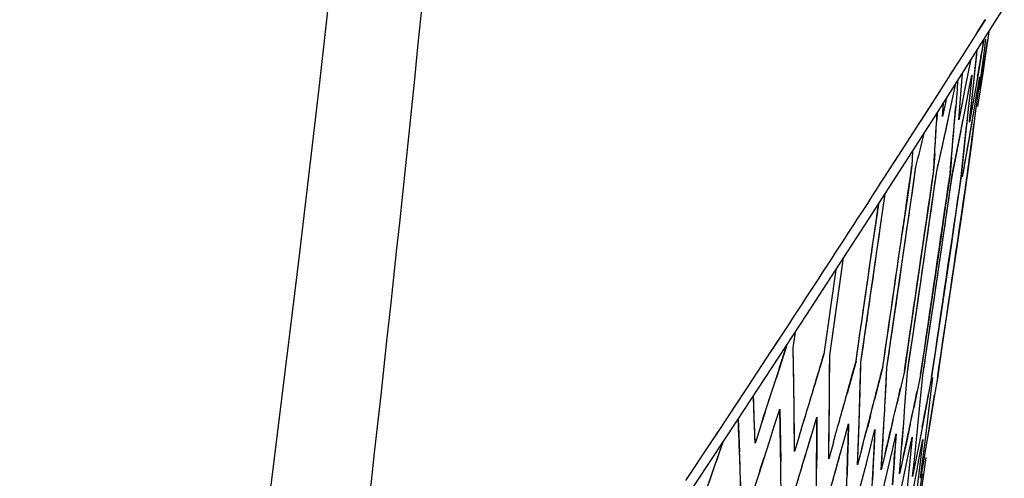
# Model space of a CAD drawing. Header units: millimetres. Extents: x 0 to 420, y 0 to 297.
# Tile 108 of 117: x 336.44 to 339.19, y 171.85 to 173.13. Entities that reach past the tile are written whole.
import ezdxf

# ---------------------------------------------------------------- set-up
doc = ezdxf.new("R2010")
doc.units = ezdxf.units.MM
doc.header["$LTSCALE"] = 23.1
doc.header["$PDMODE"] = 3
doc.header["$PDSIZE"] = 0.3125
doc.layers.get('0').update_dxf_attribs({"linetype": 'CONTINUOUS'})
doc.layers.get('Defpoints').update_dxf_attribs({"linetype": 'CONTINUOUS'})
doc.layers.add('06___PRT_ALL_SURFS', color=7, linetype='CONTINUOUS')
doc.layers.add('DIM_PILOTEES', color=7, linetype='CONTINUOUS')
doc.styles.get("Standard").update_dxf_attribs({"font": 'txt', "width": 0.7})
doc.dimstyles.new('DIMSTYLE_2', dxfattribs={"dimtxt": 2.5, "dimasz": 3.5, "dimexe": 2, "dimexo": 0, "dimtad": 1, "dimdec": 0, "dimlfac": 5, "dimdsep": 46, "dimtxsty": 'Standard', "dimblk": '_FILLED', "dimblk1": '_FILLED', "dimblk2": '_FILLED', "dimcen": 0.09, "dimazin": 2, "dimtp": 0.8, "dimtm": 0.8, "dimtfac": 1, "dimtdec": 0, "dimtofl": 0, "dimtmove": 0, "dimatfit": 3, "dimldrblk": '_FILLED', "dimfxl": 0, "dimtolj": 1, "dimarcsym": 0})
doc.dimstyles.new('DIMSTYLE_7', dxfattribs={"dimtxt": 2.5, "dimasz": 3.5, "dimexe": 2, "dimexo": 0, "dimgap": 2.5, "dimtad": 1, "dimdsep": 46, "dimtxsty": 'Standard', "dimblk": '_FILLED', "dimblk1": '_FILLED', "dimblk2": '_FILLED', "dimcen": 0.09, "dimazin": 2, "dimtp": 0.5, "dimtm": 0.5, "dimtfac": 1, "dimtofl": 0, "dimtmove": 0, "dimatfit": 3, "dimldrblk": '_FILLED', "dimfxl": 0, "dimtolj": 1, "dimarcsym": 0})

# ---------------------------------------------------------------- blocks, each defined once
blk = doc.blocks.new('_FILLED')
at = {"color": 0, "linetype": 'ByBlock'}
blk.add_solid([(0, 0), (-1, 0.14286), (-1, -0.14286)], dxfattribs=at)
blk = doc.blocks.new('*D5')
at = {"layer": 'DIM_PILOTEES', "color": 2, "linetype": 'Continuous'}
for p, q in [((332.4692, 242.223), (398.3912, 242.2232)), ((396.3912, 242.2232), (396.3913, 177.074)), ((396.3915, 111.9248), (396.3913, 177.074)), ((339.0076, 111.9246), (398.3915, 111.9248))]:
    blk.add_line(p, q, dxfattribs=at)
at = {"layer": 'DIM_PILOTEES', "color": 2, "linetype": 'Continuous', "xscale": 3.5, "yscale": 3.5, "zscale": 3.5}
for p, rotation in [((396.3912, 242.2232), 90.00015233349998), ((396.3915, 111.9248), 270.0001523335)]:
    blk.add_blockref('_FILLED', p, dxfattribs=dict(at, rotation=rotation))
at = {"layer": 'DIM_PILOTEES', "color": 2, "linetype": 'Continuous', "insert": (393.2663, 177.074), "char_height": 2.5, "width": 7.767857, "attachment_point": 2, "rotation": 90, "line_spacing_factor": 0.9}
blk.add_mtext('{\\ftxt;\\W0.0001;\\H0.0001;\\~}{\\ftxt;\\W2.0714285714;\\H2.5; }{\\ftxt;\\W0.0001;\\H0.0001;\\~}', dxfattribs=at)
blk = doc.blocks.new('*D14')
at = {"layer": 'Defpoints', "color": 0, "linetype": 'Continuous'}
for p in [(271.7552, 241.48), (318.6655, 194.5697), (271.7552, 147.6594), (365.5757, 147.6594)]:
    blk.add_point(p, dxfattribs=at)
at = {"layer": 'DIM_PILOTEES', "color": 0, "linetype": 'Continuous', "lineweight": -2}
for p, q in [((271.7552, 147.6594), (270.341, 146.2452)), ((365.5757, 147.6594), (366.99, 146.2452))]:
    blk.add_line(p, q, dxfattribs=at)
blk.add_arc((318.6655, 194.5697), 66.3412, 318.023138, 221.976862, dxfattribs=at)
at = {"layer": 'DIM_PILOTEES', "color": 0, "linetype": 'Continuous', "lineweight": -2, "xscale": 3.5, "yscale": 3.5, "zscale": 3.5}
for p, rotation in [((271.7552, 147.6594), 313.4884311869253), ((365.5757, 147.6594), 226.5115688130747)]:
    blk.add_blockref('_FILLED', p, dxfattribs=dict(at, rotation=rotation))
at = {"layer": 'DIM_PILOTEES', "color": 0, "linetype": 'Continuous', "insert": (323.275, 266.5968), "char_height": 2.5, "width": 14.285714, "attachment_point": 2, "rotation": 356.3382, "line_spacing_factor": 0.9}
blk.add_mtext('\\A1;{\\ftxt;\\W0.0001;\\H0.0001;\\~}{\\ftxt;\\W3.1428571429;\\H2.5; }{\\ftxt;\\W0.0001;\\H0.0001;\\~}{\\ftxt;\\W0.0001;\\H0.0001;\\~}{\\ftxt;\\W0.6666666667;\\H2.5; }{\\ftxt;\\W0.0001;\\H0.0001;\\~}', dxfattribs=at)

msp = doc.modelspace()

# ---------------------------------------------------------------- linework, layer by layer
at = {"color": 7, "linetype": 'Continuous'}
for p, q in [((338.9985, 172.8628), (339.3152, 173.3617)), ((339.116, 173.0961), (339.1384, 173.1313)), ((339.1173, 173.0979), (339.1396, 173.1328)), ((339.0641, 173.0143), (339.1173, 173.0979)), ((339.1484, 173.098), (339.1383, 173.0294)), ((339.1347, 173.0764), (339.127, 173.0318)), ((339.1339, 173.0303), (339.1397, 173.0772)), ((339.0406, 172.9775), (339.0641, 173.0143)), ((339.0968, 173.017), (339.0826, 172.9448)), ((339.1045, 172.9401), (339.1143, 173.0344)), ((339.127, 173.0318), (339.1109, 172.9388)), ((339.122, 172.9364), (339.1339, 173.0303)), ((339.1383, 173.0294), (339.1242, 172.9359)), ((339.0287, 172.9588), (339.0632, 173.0131)), ((338.9914, 172.9006), (339.0287, 172.9588)), ((339.0612, 172.9612), (339.0594, 172.9374)), ((339.0721, 172.947), (339.0751, 172.9829)), ((339.0916, 172.9306), (339.1004, 172.9768)), ((339.1004, 172.9768), (339.0957, 172.9297)), ((339.1151, 172.9256), (339.1228, 172.972)), ((339.1228, 172.972), (339.1171, 172.9251)), ((339.0433, 172.8927), (339.0564, 172.9536)), ((339.0594, 172.9374), (339.0557, 172.8901)), ((339.0641, 172.8521), (339.0721, 172.947)), ((339.0681, 172.8996), (339.0721, 172.947)), ((339.0826, 172.9448), (339.0734, 172.8985)), ((339.1109, 172.9388), (339.0943, 172.8457)), ((339.0947, 172.8488), (339.1045, 172.9401)), ((339.0995, 172.8929), (339.1045, 172.9401)), ((339.1109, 172.9388), (339.1027, 172.8922)), ((339.1242, 172.9359), (339.117, 172.8892)), ((339.0302, 172.9125), (339.0189, 172.8617)), ((339.0302, 172.9125), (339.0189, 172.8617)), ((339.0302, 172.9125), (339.0189, 172.8617)), ((339.0827, 172.8843), (339.0916, 172.9306)), ((339.0957, 172.9297), (339.091, 172.8826)), ((339.1072, 172.8791), (339.1151, 172.9256)), ((339.1171, 172.9251), (339.1113, 172.8782)), ((338.9525, 172.8403), (338.9905, 172.8994)), ((338.9597, 172.8512), (338.9914, 172.9006)), ((339.0189, 172.8617), (339.0212, 172.8983)), ((339.0233, 172.8006), (339.0433, 172.8927)), ((339.0557, 172.8901), (339.0528, 172.853)), ((339.0641, 172.8521), (339.0681, 172.8996)), ((339.0734, 172.8985), (339.0641, 172.8521)), ((339.0647, 172.7918), (339.0827, 172.8843)), ((339.091, 172.8826), (339.0861, 172.8354)), ((339.0912, 172.7861), (339.1072, 172.8791)), ((339.0943, 172.8457), (339.0995, 172.8929)), ((339.1027, 172.8922), (339.0943, 172.8457)), ((339.1113, 172.8782), (339.1054, 172.8313)), ((338.8245, 172.5923), (338.9985, 172.8628)), ((338.9538, 172.842), (338.9597, 172.8512)), ((339.0038, 172.8711), (339.0028, 172.8531)), ((338.8967, 172.7533), (338.9538, 172.842)), ((339.1054, 172.8313), (339.0994, 172.7844)), ((339.0132, 172.7544), (339.0233, 172.8006)), ((339.0555, 172.7454), (339.0647, 172.7918)), ((339.083, 172.7396), (339.0912, 172.7861)), ((339.0994, 172.7844), (339.0933, 172.7374)), ((338.855, 172.6886), (338.8967, 172.7533)), ((338.855, 172.6886), (338.8958, 172.7521)), ((338.9349, 172.7639), (338.9333, 172.7231)), ((338.9971, 172.7578), (338.9941, 172.7101)), ((339.0029, 172.7083), (339.0132, 172.7544)), ((339.0441, 172.7479), (339.04, 172.7004)), ((339.0463, 172.699), (339.0555, 172.7454)), ((339.0761, 172.741), (339.071, 172.6938)), ((339.0748, 172.693), (339.083, 172.7396)), ((338.9333, 172.7231), (338.9199, 172.6295)), ((338.9312, 172.6271), (338.9446, 172.7207)), ((339.0933, 172.7374), (339.0872, 172.6904)), ((338.9941, 172.7101), (338.9806, 172.6166)), ((338.9894, 172.6147), (339.0029, 172.7083)), ((339.04, 172.7004), (339.0264, 172.6069)), ((339.0327, 172.6055), (339.0463, 172.699)), ((339.071, 172.6938), (339.0574, 172.6003)), ((339.0872, 172.6904), (339.0735, 172.5969)), ((338.818, 172.362), (338.8585, 172.6452)), ((338.8448, 172.5491), (338.8585, 172.6452)), ((338.9199, 172.6295), (338.9065, 172.536)), ((338.8402, 172.6166), (338.831, 172.552)), ((338.8907, 172.3465), (338.9312, 172.6271)), ((338.9486, 172.3342), (338.9894, 172.6147)), ((338.9806, 172.6166), (338.9671, 172.5231)), ((338.9916, 172.3251), (339.0327, 172.6055)), ((339.0264, 172.6069), (339.0128, 172.5134)), ((339.0574, 172.6003), (339.0437, 172.5068)), ((339.0735, 172.5969), (339.0598, 172.5034)), ((338.9671, 172.5231), (338.9261, 172.2426)), ((339.0128, 172.5134), (338.9716, 172.2329)), ((339.0437, 172.5068), (339.0023, 172.2264)), ((339.0598, 172.5034), (339.0183, 172.223)), ((338.7037, 172.1934), (338.7426, 172.4661)), ((338.7304, 172.3806), (338.7426, 172.4661)), ((338.721, 172.4329), (338.6874, 172.1969)), ((338.7037, 172.1934), (338.7304, 172.3806)), ((338.7909, 172.1749), (338.818, 172.362)), ((338.8634, 172.1595), (338.8907, 172.3465)), ((338.921, 172.1472), (338.9486, 172.3342)), ((338.9778, 172.2316), (338.9916, 172.3251)), ((338.6015, 172.2152), (338.6077, 172.2589)), ((338.5394, 172.204), (338.5631, 172.2403)), ((338.5405, 172.2055), (338.5645, 172.242)), ((338.5827, 172.2192), (338.5539, 172.1291)), ((338.583, 172.2213), (338.5827, 172.2192)), ((338.9261, 172.2426), (338.9123, 172.1491)), ((338.9716, 172.2329), (338.9577, 172.1394)), ((338.964, 172.1381), (338.9778, 172.2316)), ((339.0023, 172.2264), (338.9884, 172.1329)), ((339.0183, 172.223), (339.0044, 172.1295)), ((338.4758, 172.1071), (338.5405, 172.2055)), ((338.6032, 172.1186), (338.6015, 172.2152)), ((338.6874, 172.1969), (338.6605, 172.1064)), ((338.7032, 172.0974), (338.7037, 172.1934)), ((338.7772, 172.1778), (338.7521, 172.0869)), ((338.7882, 172.0793), (338.7909, 172.1749)), ((338.8522, 172.1619), (338.829, 172.0706)), ((338.8585, 172.0643), (338.8634, 172.1595)), ((338.861, 172.1119), (338.8634, 172.1595)), ((338.9123, 172.1491), (338.8911, 172.0574)), ((338.914, 172.0525), (338.921, 172.1472)), ((338.9176, 172.0999), (338.921, 172.1472)), ((338.9577, 172.1394), (338.9385, 172.0473)), ((338.9548, 172.0438), (338.964, 172.1381)), ((338.9594, 172.091), (338.964, 172.1381)), ((338.433, 172.0424), (338.4758, 172.1071)), ((338.4339, 172.0435), (338.4758, 172.1071)), ((338.8585, 172.0643), (338.861, 172.1119)), ((338.9884, 172.1329), (338.9798, 172.0867)), ((338.9866, 172.0852), (338.9922, 172.1321)), ((339.0044, 172.1295), (338.9968, 172.0831)), ((338.492, 172.0458), (338.4907, 172.0806)), ((338.914, 172.0525), (338.9176, 172.0999)), ((338.9548, 172.0438), (338.9594, 172.091)), ((338.9798, 172.0867), (338.9711, 172.0404)), ((338.9809, 172.0383), (338.9866, 172.0852)), ((338.9968, 172.0831), (338.9891, 172.0366)), ((338.6046, 172.0219), (338.604, 172.0703)), ((338.9104, 172.0051), (338.914, 172.0525)), ((338.3926, 171.9809), (338.4339, 172.0435)), ((338.4952, 171.9485), (338.492, 172.0458)), ((338.5498, 171.9982), (338.5642, 172.0433)), ((338.5642, 172.0433), (338.566, 171.9467)), ((338.7023, 172.0011), (338.7028, 172.0493)), ((338.7851, 171.9835), (338.7867, 172.0314)), ((338.8173, 172.0249), (338.8089, 171.9922)), ((338.9501, 171.9967), (338.9548, 172.0438)), ((338.9711, 172.0404), (338.9535, 171.9477)), ((338.9891, 172.0366), (338.9734, 171.9435)), ((338.9752, 171.9913), (338.9809, 172.0383)), ((338.2384, 171.699), (338.4446, 172.0102)), ((338.448, 172.0154), (338.4498, 171.9714)), ((338.5354, 171.9532), (338.5498, 171.9982)), ((338.6055, 171.9251), (338.6046, 172.0219)), ((338.6543, 171.976), (338.6677, 172.0213)), ((338.6677, 172.0213), (338.6673, 171.9251)), ((338.701, 171.9048), (338.7023, 172.0011)), ((338.7439, 171.957), (338.7563, 172.0024)), ((338.7563, 172.0024), (338.7551, 171.9546)), ((338.8532, 171.969), (338.8559, 172.0167)), ((338.8803, 172.0115), (338.8695, 171.9656)), ((338.9066, 171.9577), (338.9104, 172.0051)), ((338.9287, 172.0012), (338.9188, 171.9551)), ((338.9453, 171.9495), (338.9501, 171.9967)), ((338.3684, 171.9448), (338.3913, 171.9793)), ((338.3697, 171.9464), (338.3926, 171.9809)), ((338.4498, 171.9714), (338.4517, 171.9228)), ((338.51, 171.9937), (338.4952, 171.9485)), ((338.6194, 171.9705), (338.6055, 171.9251)), ((338.6408, 171.9308), (338.6543, 171.976)), ((338.7816, 171.8876), (338.7851, 171.9835)), ((338.8187, 171.9411), (338.8302, 171.9867)), ((338.8302, 171.9867), (338.8279, 171.9391)), ((338.8476, 171.8736), (338.8532, 171.969)), ((338.8788, 171.9283), (338.8894, 171.9741)), ((338.8894, 171.9741), (338.886, 171.9268)), ((338.9694, 171.9443), (338.9752, 171.9913)), ((338.3015, 171.8436), (338.3697, 171.9464)), ((338.3841, 171.8889), (338.4057, 171.9516)), ((338.5063, 171.863), (338.5354, 171.9532)), ((338.566, 171.9467), (338.5668, 171.8983)), ((338.7139, 171.9504), (338.701, 171.9048)), ((338.7313, 171.9115), (338.7439, 171.957)), ((338.7551, 171.9546), (338.7537, 171.9068)), ((338.8071, 171.8954), (338.8187, 171.9411)), ((338.8695, 171.9656), (338.8586, 171.9196)), ((338.9028, 171.9102), (338.9066, 171.9577)), ((338.9188, 171.9551), (338.9089, 171.9089)), ((338.9242, 171.9186), (338.9338, 171.9647)), ((338.9338, 171.9647), (338.9293, 171.9176)), ((338.9404, 171.9022), (338.9453, 171.9495)), ((338.9535, 171.9477), (338.9445, 171.9014)), ((338.955, 171.9121), (338.9636, 171.9583)), ((338.9636, 171.9583), (338.9581, 171.9114)), ((338.9634, 171.8973), (338.9694, 171.9443)), ((338.9734, 171.9435), (338.9655, 171.8969)), ((338.6272, 171.8855), (338.6408, 171.9308)), ((338.6673, 171.9251), (338.6669, 171.877)), ((338.7936, 171.9334), (338.7816, 171.8876)), ((338.8279, 171.9391), (338.8254, 171.8915)), ((338.8586, 171.9196), (338.8476, 171.8736)), ((338.8682, 171.8824), (338.8788, 171.9283)), ((338.886, 171.9268), (338.8824, 171.8794)), ((338.9119, 171.86), (338.9242, 171.9186)), ((338.9293, 171.9176), (338.9248, 171.8704)), ((338.3528, 171.799), (338.3841, 171.8889)), ((338.7187, 171.866), (338.7313, 171.9115)), ((338.7537, 171.9068), (338.7523, 171.8589)), ((338.7836, 171.804), (338.8071, 171.8954)), ((338.8254, 171.8915), (338.8229, 171.8439)), ((338.8988, 171.8627), (338.9028, 171.9102)), ((338.9089, 171.9089), (338.8988, 171.8627)), ((338.9354, 171.8549), (338.9404, 171.9022)), ((338.9445, 171.9014), (338.9354, 171.8549)), ((338.9463, 171.8658), (338.955, 171.9121)), ((338.9581, 171.9114), (338.9525, 171.8645)), ((338.9574, 171.8503), (338.9634, 171.8973)), ((338.9655, 171.8969), (338.9574, 171.8503)), ((338.9722, 171.9084), (338.9655, 171.8617)), ((338.4768, 171.7726), (338.5063, 171.863)), ((338.8466, 171.7906), (338.8682, 171.8824)), ((338.8824, 171.8794), (338.8788, 171.832)), ((338.8949, 171.7803), (338.9119, 171.86)), ((338.8949, 171.7803), (338.9119, 171.86)), ((338.9248, 171.8704), (338.9201, 171.8232)), ((338.9286, 171.7732), (338.9463, 171.8658)), ((338.9525, 171.8645), (338.9468, 171.8175)), ((338.9477, 171.7691), (338.9634, 171.8622)), ((338.9655, 171.8617), (338.9588, 171.815))]:
    msp.add_line(p, q, dxfattribs=at)
for points in [[(339.1045, 172.9401), (339.1095, 172.9873), (339.1155, 173.0464)], [(339.127, 173.0318), (339.119, 172.9853), (339.1109, 172.9388)], [(339.122, 172.9364), (339.128, 172.9834), (339.1339, 173.0303)], [(339.1383, 173.0294), (339.1313, 172.9827), (339.1242, 172.9359)], [(339.0912, 172.7861), (339.0992, 172.8326), (339.1072, 172.8791)], [(338.4446, 172.0102), (338.6399, 172.308), (338.8245, 172.5923)], [(338.6032, 172.1186), (338.6024, 172.1669), (338.6015, 172.2152)], [(338.7032, 172.0974), (338.7035, 172.1454), (338.7037, 172.1934)], [(338.7882, 172.0793), (338.7896, 172.1271), (338.7909, 172.1749)], [(338.4952, 171.9485), (338.4936, 171.9972), (338.492, 172.0458)], [(338.5642, 172.0433), (338.5651, 171.995), (338.566, 171.9467)], [(338.9891, 172.0366), (338.9813, 171.99), (338.9734, 171.9435)], [(338.6055, 171.9251), (338.6051, 171.9735), (338.6046, 172.0219)], [(338.6677, 172.0213), (338.6675, 171.9732), (338.6673, 171.9251)], [(338.701, 171.9048), (338.7017, 171.953), (338.7023, 172.0011)], [(338.7816, 171.8876), (338.7834, 171.9356), (338.7851, 171.9835)], [(338.8476, 171.8736), (338.8504, 171.9213), (338.8532, 171.969)], [(338.9477, 171.7691), (338.9556, 171.8157), (338.9634, 171.8622)]]:
    msp.add_lwpolyline(points, dxfattribs=at)
for centre, radius, start, end in [((313.557, 177.427), 25.9451, 350.11706, 350.34682), ((313.9561, 176.7844), 25.4606, 351.3859, 351.61696), ((314.6786, 174.8142), 24.453, 355.15251, 355.48685), ((314.4439, 175.3936), 24.7747, 353.85371, 354.18283), ((314.8528, 174.2508), 24.1904, 356.34847, 356.73045), ((314.863, 174.2502), 24.1801, 356.46158, 356.6878), ((312.4826, 178.6163), 27.1705, 347.44114, 347.76451), ((314.6468, 174.8168), 24.4848, 355.04119, 355.39958), ((312.9631, 177.9236), 26.6013, 348.67335, 349.00428), ((314.405, 175.3977), 24.8138, 353.74417, 354.07305), ((313.4072, 177.2557), 26.07, 349.92023, 350.25822), ((314.1384, 175.9937), 25.1665, 352.45757, 352.80742), ((311.9277, 179.3449), 27.8171, 346.2236, 346.42269), ((190.9463, 193.8312), 149.4848, 351.665021, 351.882358), ((190.9372, 193.8647), 149.5101, 351.652555, 351.869852), ((274.8102, 214.034), 76.2311, 326.75448, 327.154935), ((190.8977, 194.0105), 149.6204, 351.598291, 351.815415), ((190.8907, 194.0365), 149.6399, 351.588607, 351.8057), ((190.8625, 194.1457), 149.7213, 351.54795, 351.764915), ((190.858, 194.1643), 149.7349, 351.541038, 351.757982), ((190.841, 194.2368), 149.7873, 351.513948, 351.73081), ((190.8314, 194.284), 149.8201, 351.49626, 351.713069), ((190.9991, 193.6093), 149.3241, 351.748215, 351.91832), ((190.9949, 193.6099), 149.3283, 351.748216, 351.893279), ((190.9843, 193.6507), 149.3587, 351.732954, 351.877985), ((190.9363, 193.8327), 149.4948, 351.665025, 351.809912), ((309.4854, 181.4809), 30.5358, 342.07729, 342.34361), ((315.0495, 171.746), 23.5567, 0.78869, 1.14115), ((310.136, 180.6526), 29.7772, 343.23027, 343.50288), ((314.9583, 172.2729), 23.7455, 359.46028, 359.80817), ((310.7521, 179.8573), 29.0582, 344.39698, 344.67592), ((314.8314, 172.8088), 23.9679, 358.14138, 358.48452), ((311.3332, 179.093), 28.3784, 345.57776, 345.86308), ((309.3285, 181.5315), 30.7007, 341.90037, 342.16594), ((314.9948, 171.7452), 23.6114, 0.43647, 0.90607), ((309.9863, 180.6976), 29.9336, 343.04916, 343.32102), ((314.6537, 173.3561), 24.2393, 356.83246, 357.05787), ((315.0468, 171.2241), 23.4596, 1.76957, 2.09221), ((309.289, 181.5443), 30.7421, 341.90047, 342.07739), ((314.8948, 172.2735), 23.809, 359.1127, 359.57612), ((310.6094, 179.897), 29.2063, 344.21162, 344.48983), ((314.7594, 172.8111), 24.04, 357.79865, 358.25562), ((311.847, 178.3656), 27.7701, 346.77301, 346.96739), ((312.3586, 177.6572), 27.1654, 347.9828, 348.18146), ((312.834, 176.9748), 26.5989, 349.20739, 349.41034), ((313.2727, 176.3167), 26.0701, 350.44692, 350.65414), ((309.9486, 180.7091), 29.9729, 343.04925, 343.23037), ((311.1976, 179.1278), 28.5184, 345.38813, 345.67274), ((314.5889, 173.3596), 24.3042, 356.49467, 356.94498), ((311.7504, 178.3882), 27.8693, 346.579, 346.87005), ((314.9639, 171.5497), 23.6054, 0.49388, 1.19818), ((310.5736, 179.9071), 29.2435, 344.21172, 344.39707), ((312.2673, 177.6766), 27.2588, 347.78449, 348.08198), ((315.0143, 171.03), 23.4544, 1.82484, 2.40799), ((314.8677, 172.0763), 23.8001, 359.17237, 359.86743), ((314.7359, 172.6121), 24.0281, 357.86065, 358.54608), ((314.384, 173.9209), 24.6011, 355.312, 355.53373), ((309.9816, 180.5036), 29.9139, 343.16534, 343.43703), ((311.1391, 179.143), 28.5788, 345.38828, 345.51002), ((314.5692, 173.1586), 24.2893, 356.55909, 357.23455), ((310.6036, 179.7058), 29.1876, 344.3264, 344.60444), ((308.4677, 182.2576), 31.6622, 340.7119, 340.97032), ((314.9968, 171.0294), 23.472, 1.82496, 2.18141), ((314.4038, 173.7149), 24.5474, 355.60071, 355.82259), ((309.1662, 181.3858), 30.8467, 341.84173, 342.10637), ((314.9312, 171.5493), 23.6381, 0.49412, 0.84612), ((309.8303, 180.5492), 30.0719, 342.98484, 343.25578), ((314.8297, 172.0768), 23.838, 359.17265, 359.51998), ((310.4595, 179.7461), 29.3373, 344.14165, 344.41895), ((314.6928, 172.6136), 24.0713, 357.86095, 358.20343)]:
    msp.add_arc(centre, radius, start, end, dxfattribs=at)
at = {"layer": '06___PRT_ALL_SURFS', "color": 7, "linetype": 'Continuous'}
msp.add_arc((224.201, 185.9887), 113.8262, 345.144418, 355.431269, dxfattribs=at)
msp.add_open_spline([(337.8843, 176.9071), (337.7634, 175.1889), (337.1364, 168.3304), (335.9275, 161.5235), (334.6853, 156.5112)], degree=3, knots=[0, 0, 0, 0, 0.250129, 1, 1, 1, 1], dxfattribs=at)

# ---------------------------------------------------------------- dimensions: what is measured, and where the dimension line sits
at = {"layer": 'DIM_PILOTEES', "color": 2, "linetype": 'Continuous'}
dim = msp.add_angular_dim_3p(base=(271.7552, 241.48), center=(318.6655, 194.5697), p1=(365.5757, 147.6594), p2=(271.7552, 147.6594), text='{\\ftxt;\\W0.0001;\\H0.0001;\\~}{\\ftxt;\\W3.1428571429;\\H2.5; }{\\ftxt;\\W0.0001;\\H0.0001;\\~}{\\ftxt;\\W0.0001;\\H0.0001;\\~}{\\ftxt;\\W0.6666666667;\\H2.5; }{\\ftxt;\\W0.0001;\\H0.0001;\\~}', dimstyle='DIMSTYLE_7', dxfattribs=at)
dim.commit()
dim.dimension.update_dxf_attribs({"geometry": '*D14', "text_midpoint": (322.9024, 260.7754), "dimtype": 165})
dim = msp.add_linear_dim(base=(396.3915, 111.9248), p1=(332.4692, 242.223), p2=(339.0076, 111.9246), angle=270.0002, text='{\\ftxt;\\W0.0001;\\H0.0001;\\~}{\\ftxt;\\W2.0714285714;\\H2.5; }{\\ftxt;\\W0.0001;\\H0.0001;\\~}', dimstyle='DIMSTYLE_2', dxfattribs=at)
dim.commit()
dim.dimension.update_dxf_attribs({"geometry": '*D5', "text_midpoint": (396.3913, 176.7168), "dimtype": 160})

doc.saveas('drawing.dxf')
